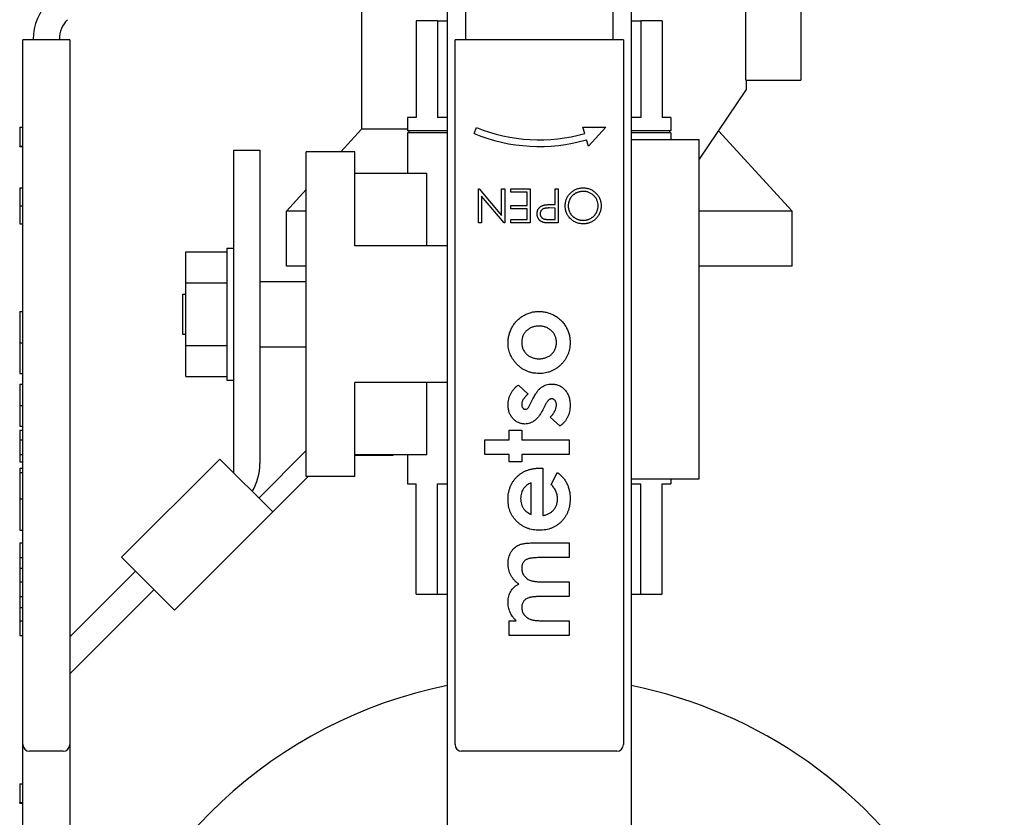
# Model space of a CAD drawing. Header units: inches. Extents: x 24 to 1128, y -58 to 748.
# Tile 250 of 256: x 409.44 to 413.94, y 200.25 to 203.89. Entities that reach past the tile are written whole.
import ezdxf

# ---------------------------------------------------------------- set-up
doc = ezdxf.new("R2010")
doc.units = ezdxf.units.IN
doc.header["$LTSCALE"] = 32
doc.header["$MEASUREMENT"] = 0
doc.layers.add('Visible (ANSI)', color=7, linetype='Continuous', lineweight=30)

msp = doc.modelspace()

# ---------------------------------------------------------------- linework, layer by layer
at = {"layer": 'Visible (ANSI)'}
for p, q in [((413.01038, 204.24367), (413.01038, 203.61867)), ((411.39563, 204.19586), (411.39563, 199.76867)), ((412.23563, 204.19586), (412.23563, 199.76867)), ((411.00313, 204.11367), (411.00313, 203.39367)), ((412.76038, 203.61867), (412.76038, 204.13042)), ((411.47813, 203.98043), (411.47813, 203.80366)), ((412.15313, 203.80366), (412.15313, 203.98043)), ((411.35109, 203.88867), (411.25313, 203.88867)), ((411.25313, 203.88867), (411.25313, 203.44667)), ((411.35109, 203.88867), (411.35109, 203.44667)), ((411.35109, 203.88867), (411.39563, 203.88867)), ((412.23563, 203.88867), (412.28018, 203.88867)), ((412.37813, 203.88867), (412.28018, 203.88867)), ((412.28018, 203.88867), (412.28018, 203.44667)), ((412.37813, 203.88867), (412.37813, 203.44667)), ((409.45703, 200.58167), (409.45703, 203.80167)), ((409.48703, 203.80167), (409.45703, 203.80167)), ((409.64063, 203.80167), (409.48703, 203.80167)), ((409.50403, 203.80167), (409.50403, 203.80366)), ((409.62363, 203.80589), (409.62363, 203.80167)), ((409.67063, 203.80167), (409.64063, 203.80167)), ((409.67063, 203.80167), (409.67063, 200.58167)), ((411.46113, 203.80167), (411.43113, 203.80167)), ((411.43113, 200.58167), (411.43113, 203.80167)), ((412.17013, 203.80167), (411.46113, 203.80167)), ((411.47813, 203.80167), (411.47813, 203.80366)), ((412.15313, 203.80167), (412.15313, 203.80366)), ((412.20013, 203.80167), (412.17013, 203.80167)), ((412.20013, 203.80167), (412.20013, 200.58167)), ((412.76038, 203.61867), (413.01038, 203.61867)), ((412.76063, 203.61867), (412.76063, 203.57473)), ((412.76063, 203.57473), (412.54663, 203.25741)), ((411.25313, 203.44667), (411.21463, 203.44667)), ((411.21463, 203.44667), (411.21463, 203.38667)), ((411.39563, 203.44667), (411.35109, 203.44667)), ((412.28018, 203.44667), (412.23563, 203.44667)), ((412.41663, 203.44667), (412.37813, 203.44667)), ((412.41663, 203.44667), (412.41663, 203.38667)), ((409.44203, 203.40333), (409.45703, 203.40333)), ((409.44203, 203.40333), (409.44203, 203.31687)), ((411.00313, 203.39367), (410.90906, 203.29067)), ((411.21463, 203.39367), (411.00313, 203.39367)), ((411.39563, 203.38667), (411.21463, 203.38667)), ((411.22063, 203.38667), (411.22063, 203.37667)), ((411.51819, 203.37394), (411.52963, 203.40167)), ((412.01563, 203.40333), (412.11973, 203.40333)), ((412.02397, 203.37451), (412.01563, 203.40333)), ((412.11973, 203.40333), (412.04063, 203.31687)), ((412.41663, 203.38667), (412.23563, 203.38667)), ((412.41063, 203.38667), (412.41063, 203.37667)), ((412.63411, 203.38712), (412.97063, 203.01867)), ((411.39563, 203.37667), (411.21463, 203.37667)), ((411.21463, 203.37667), (411.21463, 203.19167)), ((412.04063, 203.31687), (412.0323, 203.34569)), ((412.41663, 203.37667), (412.23563, 203.37667)), ((412.23563, 203.34667), (412.54663, 203.34667)), ((412.41663, 203.37667), (412.41663, 203.34667)), ((412.54663, 201.79667), (412.54663, 203.34667)), ((409.44203, 203.315), (409.44203, 203.31687)), ((409.44203, 203.31687), (409.45703, 203.31687)), ((409.44203, 203.315), (409.45703, 203.315)), ((410.42003, 201.82321), (410.42003, 203.29867)), ((410.42003, 203.29867), (410.53963, 203.29867)), ((410.53963, 203.29867), (410.53963, 201.86626)), ((410.75163, 201.80667), (410.75163, 203.29067)), ((410.97363, 203.29067), (410.75163, 203.29067)), ((410.97363, 202.86067), (410.97363, 203.29067)), ((411.30196, 203.19167), (410.97363, 203.19167)), ((411.30196, 202.86067), (411.30196, 203.19167)), ((409.44203, 203.12568), (409.44203, 203.04423)), ((409.44203, 203.12568), (409.45703, 203.12568)), ((410.75163, 203.1183), (410.66063, 203.01867)), ((411.53772, 203.12167), (411.54091, 203.12167)), ((411.53772, 202.96542), (411.53772, 203.12167)), ((411.54091, 203.12167), (411.64389, 202.99897)), ((411.64389, 203.12167), (411.65791, 203.12167)), ((411.64389, 202.99897), (411.64389, 203.12167)), ((411.65791, 203.12167), (411.65791, 202.96542)), ((411.68595, 203.12167), (411.77409, 203.12167)), ((411.68595, 203.10564), (411.68595, 203.12167)), ((411.77409, 203.12167), (411.77409, 202.96542)), ((411.88828, 203.12167), (411.9023, 203.12167)), ((411.88828, 203.04955), (411.88828, 203.12167)), ((411.9023, 203.12167), (411.9023, 202.96542)), ((411.55174, 203.0884), (411.55174, 202.96542)), ((411.65497, 202.96542), (411.55174, 203.0884)), ((411.76007, 203.10564), (411.68595, 203.10564)), ((411.76007, 203.04555), (411.76007, 203.10564)), ((409.44203, 203.04423), (409.44203, 202.96141)), ((409.44203, 203.04423), (409.45703, 203.04423)), ((411.68595, 203.04555), (411.76007, 203.04555)), ((411.68595, 203.02952), (411.68595, 203.04555)), ((411.76007, 203.02952), (411.68595, 203.02952)), ((411.76007, 202.98145), (411.76007, 203.02952)), ((411.88828, 203.03353), (411.86092, 203.03387)), ((411.8771, 203.04955), (411.88828, 203.04955)), ((411.88828, 202.98145), (411.88828, 203.03353)), ((410.75163, 203.01867), (410.66063, 203.01867)), ((410.66063, 202.76867), (410.66063, 203.01867)), ((411.68595, 202.98145), (411.76007, 202.98145)), ((411.68595, 202.96542), (411.68595, 202.98145)), ((411.8597, 202.98145), (411.88828, 202.98145)), ((412.97063, 203.01867), (412.54663, 203.01867)), ((412.97063, 202.76867), (412.97063, 203.01867)), ((409.44203, 202.96141), (409.45703, 202.96141)), ((411.55174, 202.96542), (411.53772, 202.96542)), ((411.65791, 202.96542), (411.65497, 202.96542)), ((411.77409, 202.96542), (411.68595, 202.96542)), ((411.9023, 202.96542), (411.87166, 202.96542)), ((410.38903, 202.84967), (410.38903, 202.24767)), ((410.38903, 202.84967), (410.42003, 202.84967)), ((411.39463, 202.86067), (410.97363, 202.86067)), ((411.39463, 202.86067), (411.39563, 202.86067)), ((411.39463, 202.86067), (411.39463, 202.23667)), ((410.20153, 202.83417), (410.38903, 202.83417)), ((410.20153, 202.69142), (410.20153, 202.83417)), ((410.75163, 202.76867), (410.66063, 202.76867)), ((412.97063, 202.76867), (412.54663, 202.76867)), ((410.20153, 202.69142), (410.38903, 202.69142)), ((410.20153, 202.40592), (410.20153, 202.69142)), ((410.53963, 202.69742), (410.75163, 202.69742)), ((410.18563, 202.64067), (410.18563, 202.45667)), ((410.18563, 202.64067), (410.20153, 202.64067)), ((409.44203, 202.56125), (409.44203, 202.41807)), ((409.44203, 202.56125), (409.45703, 202.56125)), ((410.18563, 202.45667), (410.20153, 202.45667)), ((409.44203, 202.41807), (409.44203, 202.27759)), ((409.44203, 202.41807), (409.45703, 202.41807)), ((410.20153, 202.40592), (410.38903, 202.40592)), ((410.20153, 202.26317), (410.20153, 202.40592)), ((410.53963, 202.39992), (410.75163, 202.39992)), ((409.44203, 202.27759), (409.45703, 202.27759)), ((410.20153, 202.26317), (410.38903, 202.26317)), ((409.44203, 202.22951), (409.45703, 202.22951)), ((409.44203, 202.22951), (409.44203, 202.13186)), ((410.38903, 202.24767), (410.42003, 202.24767)), ((411.39463, 202.23667), (410.97363, 202.23667)), ((410.97363, 201.80667), (410.97363, 202.23667)), ((411.30196, 201.90567), (411.30196, 202.23667)), ((411.39463, 202.23667), (411.39563, 202.23667)), ((411.7203, 202.22471), (411.76455, 202.18354)), ((409.44203, 202.13186), (409.45703, 202.13186)), ((409.44203, 202.13186), (409.44203, 202.03721)), ((411.77492, 202.13802), (411.78724, 202.16236)), ((411.84297, 202.13329), (411.83171, 202.11097)), ((411.91081, 202.03721), (411.86551, 202.078)), ((409.44203, 202.03721), (409.45703, 202.03721)), ((409.44203, 202.01798), (409.45703, 202.01798)), ((409.44203, 202.01798), (409.44203, 201.97471)), ((411.67801, 202.01798), (411.7357, 202.01798)), ((411.67801, 201.97471), (411.67801, 202.01798)), ((411.7357, 202.01798), (411.7357, 201.97471)), ((409.44203, 201.97471), (409.45703, 201.97471)), ((409.44203, 201.97471), (409.44203, 201.9074)), ((411.56743, 201.97471), (411.67801, 201.97471)), ((411.56743, 201.9074), (411.56743, 201.97471)), ((411.7357, 201.97471), (411.95205, 201.97471)), ((411.95205, 201.97471), (411.95205, 201.9074)), ((409.44203, 201.9074), (409.44203, 201.87375)), ((409.44203, 201.9074), (409.45703, 201.9074)), ((410.53494, 201.7083), (410.75163, 201.925)), ((411.30196, 201.90567), (410.97363, 201.90567)), ((411.14646, 201.90297), (410.97363, 201.90297)), ((411.14646, 201.90567), (411.14646, 201.90297)), ((411.21463, 201.90567), (411.21463, 201.77267)), ((411.67801, 201.9074), (411.56743, 201.9074)), ((411.67801, 201.87375), (411.67801, 201.9074)), ((411.7357, 201.9074), (411.7357, 201.87375)), ((411.95205, 201.9074), (411.7357, 201.9074)), ((409.44203, 201.87375), (409.45703, 201.87375)), ((409.90759, 201.43762), (410.35661, 201.88664)), ((410.35661, 201.88664), (410.59837, 201.64488)), ((411.7357, 201.87375), (411.67801, 201.87375)), ((409.44203, 201.8449), (409.44203, 201.84467)), ((409.44203, 201.8449), (409.45703, 201.8449)), ((409.44203, 201.84467), (409.44203, 201.82567)), ((409.44203, 201.84467), (409.45703, 201.84467)), ((409.44203, 201.82567), (409.44203, 201.7042)), ((409.44203, 201.82567), (409.45703, 201.82567)), ((411.81916, 201.8449), (411.83186, 201.84467)), ((411.83186, 201.84467), (411.83186, 201.62855)), ((411.87069, 201.76933), (411.89751, 201.82567)), ((410.76016, 201.80667), (410.59837, 201.64488)), ((410.97363, 201.80667), (410.75163, 201.80667)), ((411.21463, 201.77267), (411.25313, 201.77267)), ((411.25313, 201.26867), (411.25313, 201.77267)), ((411.35109, 201.26867), (411.35109, 201.77267)), ((411.35109, 201.77267), (411.39563, 201.77267)), ((411.77897, 201.63336), (411.77897, 201.77759)), ((412.23563, 201.79667), (412.54663, 201.79667)), ((412.23563, 201.77267), (412.28018, 201.77267)), ((412.28018, 201.26867), (412.28018, 201.77267)), ((412.37813, 201.26867), (412.37813, 201.77267)), ((412.37813, 201.77267), (412.41663, 201.77267)), ((412.41663, 201.79667), (412.41663, 201.77267)), ((409.44203, 201.7042), (409.44203, 201.56125)), ((409.44203, 201.7042), (409.45703, 201.7042)), ((410.59837, 201.64488), (410.14935, 201.19586)), ((409.44203, 201.56125), (409.45703, 201.56125)), ((409.44203, 201.50355), (409.45703, 201.50355)), ((409.44203, 201.50355), (409.44203, 201.43625)), ((411.79264, 201.50355), (411.95205, 201.50355)), ((411.95205, 201.50355), (411.95205, 201.43625)), ((409.44203, 201.43625), (409.44203, 201.38772)), ((409.44203, 201.43625), (409.45703, 201.43625)), ((410.14935, 201.19586), (409.90759, 201.43762)), ((411.95205, 201.43625), (411.81443, 201.43625)), ((409.44203, 201.38772), (409.45703, 201.38772)), ((409.44203, 201.38772), (409.44203, 201.32567)), ((409.67063, 201.07381), (409.97102, 201.3742)), ((409.44203, 201.32567), (409.45703, 201.32567)), ((409.44203, 201.32567), (409.44203, 201.25836)), ((411.82968, 201.32567), (411.95205, 201.32567)), ((411.95205, 201.32567), (411.95205, 201.25836)), ((410.05559, 201.28963), (409.67063, 200.90467)), ((411.25313, 201.26867), (411.35109, 201.26867)), ((411.35109, 201.26867), (411.39563, 201.26867)), ((412.23563, 201.26867), (412.28018, 201.26867)), ((412.28018, 201.26867), (412.37813, 201.26867)), ((409.44203, 201.25836), (409.44203, 201.20878)), ((409.44203, 201.25836), (409.45703, 201.25836)), ((411.95205, 201.25836), (411.82066, 201.25836)), ((409.44203, 201.20878), (409.45703, 201.20878)), ((409.44203, 201.20878), (409.44203, 201.14778)), ((409.44203, 201.14778), (409.45703, 201.14778)), ((409.44203, 201.14778), (409.44203, 201.08048)), ((411.67801, 201.14778), (411.71076, 201.14778)), ((411.67801, 201.08048), (411.67801, 201.14778)), ((411.83141, 201.14778), (411.95205, 201.14778)), ((411.95205, 201.14778), (411.95205, 201.08048)), ((409.44203, 201.08048), (409.45703, 201.08048)), ((411.95205, 201.08048), (411.67801, 201.08048)), ((409.45703, 197.85867), (409.45703, 200.58167)), ((409.64063, 200.55167), (409.48703, 200.55167)), ((409.67063, 200.58167), (409.67063, 197.88867)), ((412.17013, 200.55167), (411.46113, 200.55167)), ((409.44203, 200.40333), (409.45703, 200.40333)), ((409.44203, 200.40333), (409.44203, 200.31687)), ((409.44203, 200.315), (409.44203, 200.31687)), ((409.44203, 200.31687), (409.45703, 200.31687)), ((409.44203, 200.315), (409.45703, 200.315))]:
    msp.add_line(p, q, dxfattribs=at)
for centre, radius, start, end in [((409.75403, 203.80366), 0.25, 135, 180), ((409.74863, 203.80589), 0.125, 135, 180), ((411.81563, 204.095), 0.75, 247.5837, 286.12762), ((411.81563, 204.095), 0.78, 247.5837, 286.12762), ((410.28963, 201.86626), 0.25, 329.3031, 0), ((411.81563, 198.76867), 2.125, 101.3994, 164.76653), ((411.81563, 198.76867), 2.125, 342.89448, 78.6006), ((409.48703, 200.58167), 0.03, 180, 270), ((409.64063, 200.58167), 0.03, 270, 0), ((411.46113, 200.58167), 0.03, 180, 270), ((412.17013, 200.58167), 0.03, 270, 0)]:
    msp.add_arc(centre, radius, start, end, dxfattribs=at)
for points, knots in [([(411.93435, 203.04348), (411.93442, 203.04629), (411.93456, 203.05183), (411.93572, 203.05996), (411.93756, 203.06778), (411.94016, 203.07526), (411.94354, 203.08241), (411.94767, 203.08924), (411.95254, 203.09573), (411.95808, 203.10182), (411.96414, 203.10739), (411.97059, 203.1123), (411.97741, 203.11642), (411.98453, 203.11983), (411.992, 203.12243), (411.99978, 203.12431), (412.00789, 203.12547), (412.01342, 203.12561), (412.01623, 203.12568)], [0, 0, 0, 0, 0.0652343, 0.1285843, 0.1903431, 0.251408, 0.3122056, 0.3736141, 0.436264, 0.5004073, 0.5645349, 0.6271371, 0.6883383, 0.7492396, 0.8100758, 0.8716556, 0.9347657, 1, 1, 1, 1]), ([(412.01623, 203.12568), (412.01906, 203.12561), (412.02464, 203.12547), (412.03284, 203.1243), (412.04071, 203.12247), (412.04823, 203.11986), (412.05541, 203.11649), (412.06226, 203.11237), (412.06876, 203.10749), (412.07485, 203.10194), (412.08042, 203.09591), (412.08527, 203.08944), (412.08939, 203.08267), (412.09275, 203.07558), (412.09542, 203.0682), (412.09723, 203.06047), (412.09841, 203.05246), (412.09854, 203.047), (412.09861, 203.04423)], [0, 0, 0, 0, 0.0658189, 0.1297465, 0.192072, 0.2534594, 0.3145696, 0.3762799, 0.4390257, 0.503267, 0.5674928, 0.6297048, 0.6909996, 0.7514517, 0.8120044, 0.8731497, 0.9356355, 1, 1, 1, 1]), ([(412.0168, 203.10965), (412.01525, 203.10963), (412.01219, 203.10959), (412.00763, 203.10916), (412.00315, 203.10848), (411.99877, 203.1075), (411.99446, 203.10629), (411.99026, 203.10478), (411.98615, 203.10298), (411.98213, 203.10097), (411.97827, 203.09868), (411.9746, 203.09622), (411.97116, 203.09354), (411.96793, 203.09066), (411.96493, 203.08755), (411.96213, 203.08427), (411.95959, 203.08076), (411.95726, 203.0771), (411.95515, 203.07328), (411.95334, 203.06933), (411.95179, 203.06528), (411.95055, 203.06111), (411.94957, 203.05684), (411.9489, 203.05247), (411.94843, 203.048), (411.94839, 203.04498), (411.94837, 203.04345)], [0, 0, 0, 0, 0.0436389, 0.0865491, 0.1291943, 0.1714588, 0.2134438, 0.2553979, 0.2975069, 0.3400837, 0.382496, 0.4241069, 0.4648486, 0.5055551, 0.5462017, 0.5867724, 0.6272746, 0.6684858, 0.7095112, 0.7503955, 0.7910688, 0.8320051, 0.8731193, 0.9145996, 0.9569503, 1, 1, 1, 1]), ([(412.08459, 203.04417), (412.08453, 203.04643), (412.08442, 203.05087), (412.08344, 203.05738), (412.08192, 203.06364), (412.07972, 203.06961), (412.07691, 203.07533), (412.07349, 203.08077), (412.06941, 203.08592), (412.06478, 203.09076), (412.05972, 203.09517), (412.05435, 203.09905), (412.04871, 203.10231), (412.04284, 203.10504), (412.03668, 203.1071), (412.03028, 203.10856), (412.02363, 203.10951), (412.01909, 203.1096), (412.0168, 203.10965)], [0, 0, 0, 0, 0.0645014, 0.1268942, 0.187739, 0.2484197, 0.3085858, 0.3695803, 0.4318217, 0.4961719, 0.5606574, 0.6234915, 0.6852449, 0.7466429, 0.8083351, 0.8704914, 0.9343195, 1, 1, 1, 1]), ([(411.80615, 203.00733), (411.80616, 203.00862), (411.8062, 203.01113), (411.80664, 203.01481), (411.80724, 203.01832), (411.80815, 203.02166), (411.80935, 203.02482), (411.81076, 203.02783), (411.81245, 203.03064), (411.8144, 203.03327), (411.81657, 203.03573), (411.81895, 203.03798), (411.82152, 203.04002), (411.82429, 203.04185), (411.82728, 203.04343), (411.83045, 203.04485), (411.83381, 203.04604), (411.83614, 203.04667), (411.83732, 203.04699)], [0, 0, 0, 0, 0.0701189, 0.1371924, 0.2020162, 0.2646314, 0.3261165, 0.3860103, 0.4458118, 0.5052977, 0.5646333, 0.6242826, 0.683902, 0.7439528, 0.8053877, 0.868388, 0.933084, 1, 1, 1, 1]), ([(411.86092, 203.03387), (411.85959, 203.03387), (411.85701, 203.03387), (411.85328, 203.0337), (411.84983, 203.03349), (411.84665, 203.03319), (411.84375, 203.03278), (411.84114, 203.03228), (411.83879, 203.03174), (411.83608, 203.03083), (411.83304, 203.02943), (411.82971, 203.02739), (411.82692, 203.02475), (411.82451, 203.02179), (411.82255, 203.0185), (411.82118, 203.01497), (411.82033, 203.01124), (411.82022, 203.00869), (411.82017, 203.00739)], [0, 0, 0, 0, 0.0725466, 0.1400498, 0.2025188, 0.2606047, 0.313264, 0.3617272, 0.4048899, 0.444319, 0.5165995, 0.5864091, 0.6549956, 0.7243019, 0.793411, 0.86161, 0.9295377, 1, 1, 1, 1]), ([(411.83732, 203.04699), (411.8383, 203.0472), (411.84044, 203.04765), (411.84398, 203.04816), (411.84809, 203.04858), (411.85278, 203.04898), (411.85804, 203.04918), (411.86387, 203.04943), (411.87029, 203.04954), (411.87477, 203.04955), (411.8771, 203.04955)], [0, 0, 0, 0, 0.0751716, 0.1647429, 0.2680114, 0.385964, 0.5177993, 0.6636978, 0.8244168, 1, 1, 1, 1]), ([(412.01748, 202.96141), (412.01459, 202.96149), (412.00891, 202.96163), (412.00056, 202.96275), (411.99257, 202.96459), (411.98493, 202.96719), (411.97767, 202.97056), (411.97077, 202.97466), (411.96424, 202.9795), (411.95814, 202.98502), (411.95257, 202.99107), (411.94769, 202.99754), (411.94357, 203.00436), (411.9402, 203.01153), (411.93755, 203.01902), (411.93572, 203.02689), (411.93456, 203.03507), (411.93442, 203.04065), (411.93435, 203.04348)], [0, 0, 0, 0, 0.0665665, 0.1307421, 0.1933478, 0.2549983, 0.3161192, 0.3772642, 0.4393999, 0.5028052, 0.5663562, 0.6282508, 0.6891071, 0.7493579, 0.8101796, 0.8716166, 0.9348726, 1, 1, 1, 1]), ([(411.94837, 203.04345), (411.94839, 203.04194), (411.94843, 203.03893), (411.9489, 203.03449), (411.94957, 203.03015), (411.95054, 203.02593), (411.9518, 203.02181), (411.95334, 203.01782), (411.95516, 203.01393), (411.95725, 203.01015), (411.9596, 203.00653), (411.96217, 203.00307), (411.96499, 202.99983), (411.968, 202.99673), (411.97127, 202.99384), (411.97479, 202.99118), (411.97848, 202.9886), (411.98241, 202.98633), (411.98646, 202.98422), (411.99062, 202.98242), (411.99483, 202.98087), (411.9991, 202.97961), (412.00345, 202.97864), (412.00785, 202.97797), (412.0123, 202.97749), (412.01529, 202.97746), (412.0168, 202.97744)], [0, 0, 0, 0, 0.0429116, 0.085123, 0.1264629, 0.1674393, 0.2079592, 0.248229, 0.2887262, 0.3296427, 0.3705068, 0.4110947, 0.4517817, 0.4923654, 0.533442, 0.5752157, 0.6175565, 0.660784, 0.704049, 0.7469728, 0.7891811, 0.8311179, 0.8732484, 0.9151728, 0.9573842, 1, 1, 1, 1]), ([(412.0168, 202.97744), (412.01828, 202.97746), (412.02123, 202.97749), (412.02562, 202.97797), (412.02995, 202.97864), (412.03421, 202.97962), (412.03842, 202.98088), (412.04258, 202.9824), (412.04667, 202.98424), (412.05068, 202.98631), (412.05453, 202.98866), (412.05823, 202.99116), (412.06167, 202.99389), (412.0649, 202.9968), (412.06792, 202.99992), (412.07073, 203.00322), (412.07331, 203.00672), (412.07565, 203.01041), (412.07774, 203.01425), (412.0796, 203.01819), (412.08115, 203.02226), (412.08237, 203.02644), (412.08341, 203.03072), (412.08406, 203.03511), (412.08454, 203.0396), (412.08457, 203.04264), (412.08459, 203.04417)], [0, 0, 0, 0, 0.0420169, 0.0836322, 0.1249648, 0.1662222, 0.2075844, 0.2495075, 0.2916118, 0.3346064, 0.3774695, 0.4193916, 0.4608732, 0.501919, 0.5427073, 0.5838362, 0.6246544, 0.6660092, 0.707437, 0.7485882, 0.7894032, 0.8307655, 0.8720896, 0.9140065, 0.9565047, 1, 1, 1, 1]), ([(412.09861, 203.04423), (412.09859, 203.04237), (412.09854, 203.03868), (412.09797, 203.0332), (412.09714, 203.0278), (412.09596, 203.02251), (412.0944, 203.01733), (412.09257, 203.01223), (412.09033, 203.00727), (412.0878, 203.00241), (412.08498, 202.99774), (412.08186, 202.99333), (412.07855, 202.98913), (412.07493, 202.98527), (412.07111, 202.98161), (412.06702, 202.97823), (412.0627, 202.97509), (412.05813, 202.97226), (412.05342, 202.9697), (412.04856, 202.9675), (412.04362, 202.96561), (412.03857, 202.96409), (412.03344, 202.96288), (412.02821, 202.96206), (412.02288, 202.96148), (412.01929, 202.96144), (412.01748, 202.96141)], [0, 0, 0, 0, 0.043209, 0.0858729, 0.12812, 0.170152, 0.2119176, 0.253753, 0.2960064, 0.3384434, 0.3810154, 0.4228205, 0.4640891, 0.5051258, 0.545975, 0.5869852, 0.6283386, 0.6700838, 0.7119916, 0.7530392, 0.7940494, 0.8348855, 0.8754983, 0.9165473, 0.9580038, 1, 1, 1, 1]), ([(411.83607, 202.96777), (411.83499, 202.96806), (411.83285, 202.96865), (411.82978, 202.96982), (411.82685, 202.97121), (411.82406, 202.97278), (411.82146, 202.97463), (411.81896, 202.97663), (411.81665, 202.97889), (411.8145, 202.98136), (411.81251, 202.98401), (411.81084, 202.98687), (411.80937, 202.98987), (411.80818, 202.99304), (411.80729, 202.99639), (411.80663, 202.99989), (411.80621, 203.00355), (411.80617, 203.00606), (411.80615, 203.00733)], [0, 0, 0, 0, 0.0624719, 0.1234716, 0.1833832, 0.2431163, 0.3020809, 0.3612865, 0.42141, 0.4824903, 0.5441013, 0.6057205, 0.6671855, 0.7300254, 0.7945821, 0.8603668, 0.9289182, 1, 1, 1, 1]), ([(411.82017, 203.00739), (411.82022, 203.00614), (411.82034, 203.00364), (411.82117, 202.99998), (411.82257, 202.99649), (411.82451, 202.99323), (411.82686, 202.99028), (411.8296, 202.9877), (411.83272, 202.98565), (411.8356, 202.98428), (411.83818, 202.98347), (411.84041, 202.98289), (411.84294, 202.98249), (411.84574, 202.9821), (411.84882, 202.98179), (411.8522, 202.98158), (411.85585, 202.98145), (411.85839, 202.98145), (411.8597, 202.98145)], [0, 0, 0, 0, 0.0700338, 0.1392185, 0.2081679, 0.2791337, 0.3499371, 0.4182944, 0.4875403, 0.5575765, 0.5954902, 0.638118, 0.6859574, 0.7382224, 0.7961316, 0.8585366, 0.9266681, 1, 1, 1, 1]), ([(411.87166, 202.96542), (411.86955, 202.96542), (411.86551, 202.96543), (411.85972, 202.96556), (411.85446, 202.96574), (411.84974, 202.96599), (411.84556, 202.96628), (411.84191, 202.9667), (411.83879, 202.96713), (411.83692, 202.96757), (411.83607, 202.96777)], [0, 0, 0, 0, 0.1769558, 0.3390551, 0.4863182, 0.6187809, 0.7356188, 0.8387425, 0.9264571, 1, 1, 1, 1]), ([(411.6732, 202.41777), (411.67326, 202.42095), (411.67337, 202.42725), (411.67431, 202.43664), (411.67583, 202.44586), (411.6778, 202.45497), (411.68056, 202.46388), (411.68388, 202.47265), (411.68768, 202.48135), (411.69221, 202.48976), (411.69713, 202.49794), (411.70254, 202.5057), (411.70843, 202.51297), (411.71464, 202.51988), (411.72145, 202.52612), (411.72852, 202.53208), (411.73612, 202.53744), (411.74406, 202.5424), (411.75229, 202.54682), (411.76076, 202.55066), (411.76935, 202.55399), (411.77815, 202.55659), (411.78706, 202.55875), (411.79619, 202.56011), (411.80544, 202.56108), (411.81167, 202.56119), (411.8148, 202.56125)], [0, 0, 0, 0, 0.0425985, 0.0843643, 0.1261423, 0.1677058, 0.209066, 0.2509729, 0.2931485, 0.3360415, 0.3787612, 0.4208927, 0.4626222, 0.5039144, 0.5451876, 0.5861381, 0.6277219, 0.6695845, 0.7114324, 0.7526905, 0.7939705, 0.8345917, 0.8755766, 0.9166395, 0.9580717, 1, 1, 1, 1]), ([(411.8148, 202.56125), (411.81796, 202.56119), (411.82424, 202.56107), (411.83358, 202.56015), (411.84275, 202.55862), (411.85181, 202.55664), (411.86064, 202.55389), (411.86937, 202.55067), (411.87789, 202.54672), (411.88629, 202.54236), (411.89431, 202.53736), (411.90199, 202.53201), (411.90912, 202.52607), (411.91592, 202.51988), (411.92217, 202.51315), (411.92796, 202.50598), (411.93337, 202.49842), (411.93826, 202.49044), (411.94256, 202.48213), (411.94644, 202.47363), (411.94967, 202.46489), (411.95231, 202.45593), (411.95435, 202.44675), (411.95573, 202.43735), (411.95669, 202.42778), (411.9568, 202.42132), (411.95686, 202.41807)], [0, 0, 0, 0, 0.0421678, 0.0838391, 0.1251923, 0.1663354, 0.207602, 0.2486701, 0.2905824, 0.3329262, 0.3749784, 0.4167409, 0.4578568, 0.498809, 0.539516, 0.5804204, 0.62191, 0.6635021, 0.7053943, 0.7468637, 0.7882454, 0.8297364, 0.8715324, 0.9138247, 0.9564949, 1, 1, 1, 1]), ([(411.81465, 202.49394), (411.8118, 202.49389), (411.80619, 202.49379), (411.79799, 202.49279), (411.79021, 202.49116), (411.78289, 202.4888), (411.77592, 202.48587), (411.76936, 202.48227), (411.76324, 202.47793), (411.75758, 202.47302), (411.75247, 202.46759), (411.74792, 202.46183), (411.74416, 202.45561), (411.74105, 202.44904), (411.73866, 202.44211), (411.73689, 202.43482), (411.73596, 202.42715), (411.73579, 202.42192), (411.7357, 202.41927)], [0, 0, 0, 0, 0.0702434, 0.1378403, 0.2026975, 0.2654055, 0.3269384, 0.3881253, 0.4491166, 0.5111008, 0.5720859, 0.6321973, 0.691339, 0.7505639, 0.8105458, 0.8713348, 0.9346536, 1, 1, 1, 1]), ([(411.89436, 202.41904), (411.89428, 202.42168), (411.89414, 202.42684), (411.89305, 202.43441), (411.89134, 202.44163), (411.88892, 202.44855), (411.88576, 202.45509), (411.88188, 202.46129), (411.87737, 202.46719), (411.8721, 202.47262), (411.86638, 202.47764), (411.86017, 202.48204), (411.85354, 202.48572), (411.84651, 202.48874), (411.83911, 202.49108), (411.83131, 202.4927), (411.82313, 202.49381), (411.81751, 202.4939), (411.81465, 202.49394)], [0, 0, 0, 0, 0.064469, 0.1263967, 0.1869392, 0.2460992, 0.3053481, 0.3645717, 0.4249244, 0.4869522, 0.5495505, 0.6111493, 0.6729219, 0.7350103, 0.7980486, 0.8626429, 0.9300413, 1, 1, 1, 1]), ([(411.70994, 202.32409), (411.70699, 202.32749), (411.70116, 202.3342), (411.69378, 202.34509), (411.6874, 202.35625), (411.68216, 202.3678), (411.67821, 202.37977), (411.67533, 202.39212), (411.67356, 202.40482), (411.67332, 202.41343), (411.6732, 202.41777)], [0, 0, 0, 0, 0.1310144, 0.2584644, 0.3825798, 0.5049906, 0.6272275, 0.7492967, 0.8736904, 1, 1, 1, 1]), ([(411.7357, 202.41927), (411.73579, 202.41666), (411.73596, 202.41153), (411.73688, 202.40398), (411.73875, 202.39684), (411.74114, 202.38996), (411.74433, 202.38348), (411.74806, 202.3772), (411.75273, 202.37147), (411.75785, 202.36599), (411.76354, 202.36102), (411.76974, 202.35678), (411.77621, 202.353), (411.78319, 202.35013), (411.79049, 202.34775), (411.79822, 202.34614), (411.80631, 202.34502), (411.81185, 202.34494), (411.81465, 202.3449)], [0, 0, 0, 0, 0.0644156, 0.1268029, 0.1874227, 0.2465175, 0.3062853, 0.3657031, 0.4264774, 0.4886218, 0.5508955, 0.6126785, 0.673914, 0.7357342, 0.798735, 0.8632901, 0.9306652, 1, 1, 1, 1]), ([(411.81465, 202.3449), (411.81756, 202.34495), (411.82324, 202.34504), (411.83154, 202.34604), (411.83941, 202.34769), (411.84685, 202.35002), (411.85391, 202.35296), (411.86054, 202.35657), (411.86672, 202.36088), (411.87242, 202.36577), (411.8776, 202.37112), (411.88204, 202.37698), (411.8859, 202.38311), (411.889, 202.38965), (411.8914, 202.3965), (411.89316, 202.40369), (411.89411, 202.41125), (411.89427, 202.41641), (411.89436, 202.41904)], [0, 0, 0, 0, 0.0713582, 0.1394558, 0.204809, 0.2685875, 0.330587, 0.3922135, 0.4536095, 0.5150917, 0.5764016, 0.6360395, 0.6954074, 0.7539806, 0.8132848, 0.8733773, 0.9353738, 1, 1, 1, 1]), ([(411.95686, 202.41807), (411.95672, 202.4133), (411.95644, 202.40391), (411.95455, 202.39009), (411.9513, 202.3768), (411.94678, 202.36404), (411.94097, 202.35179), (411.93379, 202.34014), (411.92537, 202.329), (411.91578, 202.31854), (411.90526, 202.30896), (411.89403, 202.30059), (411.88226, 202.29349), (411.86994, 202.28765), (411.85704, 202.28315), (411.84361, 202.27989), (411.82961, 202.278), (411.82009, 202.27773), (411.81526, 202.27759)], [0, 0, 0, 0, 0.0643749, 0.126884, 0.1882007, 0.2488941, 0.3095988, 0.3711253, 0.4334655, 0.4981431, 0.5625928, 0.6254745, 0.6871145, 0.748125, 0.8094567, 0.8714311, 0.9346109, 1, 1, 1, 1]), ([(411.81526, 202.27759), (411.81009, 202.27774), (411.79993, 202.27802), (411.78506, 202.28026), (411.77082, 202.28385), (411.75724, 202.28899), (411.74432, 202.29556), (411.73207, 202.30359), (411.7205, 202.3131), (411.7135, 202.32039), (411.70994, 202.32409)], [0, 0, 0, 0, 0.1304891, 0.2564737, 0.3792365, 0.5009777, 0.6223665, 0.7448551, 0.8702585, 1, 1, 1, 1]), ([(411.6732, 202.13524), (411.67335, 202.1396), (411.67363, 202.14827), (411.67594, 202.16105), (411.67982, 202.1734), (411.68517, 202.18527), (411.69189, 202.19652), (411.70005, 202.2069), (411.70945, 202.21648), (411.71665, 202.22194), (411.7203, 202.22471)], [0, 0, 0, 0, 0.1245738, 0.2472569, 0.3693327, 0.4931434, 0.6181756, 0.7424249, 0.8692846, 1, 1, 1, 1]), ([(411.78724, 202.16236), (411.78881, 202.16545), (411.79186, 202.17146), (411.79678, 202.17991), (411.80155, 202.18771), (411.80644, 202.19471), (411.81136, 202.20095), (411.81637, 202.20638), (411.8213, 202.21115), (411.82791, 202.21647), (411.83671, 202.22178), (411.84816, 202.22621), (411.86042, 202.22904), (411.8689, 202.22935), (411.87325, 202.22951)], [0, 0, 0, 0, 0.0897245, 0.1740823, 0.2525535, 0.3259769, 0.3945979, 0.457803, 0.5168462, 0.5716216, 0.6767186, 0.7810237, 0.8877811, 1, 1, 1, 1]), ([(411.87325, 202.22951), (411.87618, 202.22942), (411.88192, 202.22923), (411.89037, 202.22803), (411.89841, 202.22589), (411.90615, 202.22306), (411.91347, 202.21926), (411.92039, 202.21464), (411.927, 202.20928), (411.93309, 202.20304), (411.93876, 202.1962), (411.94353, 202.1886), (411.94773, 202.18057), (411.951, 202.1719), (411.95366, 202.16271), (411.9555, 202.15293), (411.95666, 202.14258), (411.95679, 202.13549), (411.95686, 202.13186)], [0, 0, 0, 0, 0.0610375, 0.1194667, 0.1770912, 0.2338017, 0.290658, 0.3481694, 0.4066751, 0.4674631, 0.5293047, 0.5911617, 0.6538426, 0.7175075, 0.7836339, 0.8526055, 0.9244095, 1, 1, 1, 1]), ([(411.76455, 202.18354), (411.76227, 202.18149), (411.75792, 202.17755), (411.75199, 202.17153), (411.74705, 202.16561), (411.74291, 202.15988), (411.73972, 202.15423), (411.73744, 202.14871), (411.73598, 202.14333), (411.73579, 202.13975), (411.7357, 202.13802)], [0, 0, 0, 0, 0.1659558, 0.3174106, 0.4569503, 0.5833267, 0.6998463, 0.8068294, 0.9061161, 1, 1, 1, 1]), ([(411.7499, 202.04682), (411.74729, 202.04688), (411.74217, 202.047), (411.73464, 202.04828), (411.72741, 202.05021), (411.72046, 202.05294), (411.71378, 202.05643), (411.70741, 202.06071), (411.70134, 202.06583), (411.69562, 202.07162), (411.6904, 202.07805), (411.68578, 202.08492), (411.68184, 202.09223), (411.6787, 202.10003), (411.6762, 202.10822), (411.6745, 202.11685), (411.67342, 202.1259), (411.67328, 202.13208), (411.6732, 202.13524)], [0, 0, 0, 0, 0.0599397, 0.1176714, 0.1749276, 0.2318004, 0.2889639, 0.3478803, 0.4079526, 0.4710492, 0.5348846, 0.5979523, 0.661311, 0.725346, 0.7909077, 0.8578574, 0.9274074, 1, 1, 1, 1]), ([(411.7357, 202.13802), (411.73576, 202.13626), (411.73586, 202.1329), (411.73674, 202.12815), (411.73826, 202.12398), (411.74034, 202.12045), (411.74289, 202.11762), (411.74581, 202.11563), (411.74902, 202.1143), (411.75129, 202.11419), (411.75245, 202.11413)], [0, 0, 0, 0, 0.1618835, 0.3099566, 0.4429114, 0.569225, 0.6852435, 0.7915512, 0.8931671, 1, 1, 1, 1]), ([(411.75245, 202.11413), (411.75422, 202.11433), (411.75788, 202.11473), (411.76213, 202.11752), (411.76527, 202.12121), (411.76819, 202.12547), (411.77145, 202.13123), (411.77368, 202.1356), (411.77492, 202.13802)], [0, 0, 0, 0, 0.1527836, 0.3170083, 0.4248891, 0.5733822, 0.7644717, 1, 1, 1, 1]), ([(411.87325, 202.16221), (411.87196, 202.16212), (411.86931, 202.16193), (411.86541, 202.16046), (411.86154, 202.15815), (411.8577, 202.15495), (411.85392, 202.15081), (411.85023, 202.14575), (411.84643, 202.13989), (411.84417, 202.13556), (411.84297, 202.13329)], [0, 0, 0, 0, 0.0880833, 0.180852, 0.2823447, 0.395671, 0.5219055, 0.6653045, 0.8242263, 1, 1, 1, 1]), ([(411.86551, 202.078), (411.86761, 202.07998), (411.87177, 202.08393), (411.87726, 202.09058), (411.88226, 202.09762), (411.88646, 202.10512), (411.88985, 202.11262), (411.89239, 202.11982), (411.89399, 202.12658), (411.89424, 202.13097), (411.89436, 202.13306)], [0, 0, 0, 0, 0.1359827, 0.2699702, 0.4054762, 0.5423007, 0.6743102, 0.7929593, 0.9017302, 1, 1, 1, 1]), ([(411.89436, 202.13306), (411.8943, 202.13514), (411.89418, 202.13915), (411.89297, 202.14485), (411.89094, 202.14989), (411.88813, 202.15418), (411.8849, 202.15774), (411.88123, 202.16024), (411.87734, 202.1619), (411.87462, 202.16211), (411.87325, 202.16221)], [0, 0, 0, 0, 0.1568765, 0.3015599, 0.4360959, 0.5643054, 0.6857716, 0.7956684, 0.8972681, 1, 1, 1, 1]), ([(411.95686, 202.13186), (411.9567, 202.12704), (411.9564, 202.11759), (411.95431, 202.10379), (411.95068, 202.09076), (411.94559, 202.07848), (411.93912, 202.06689), (411.93108, 202.05615), (411.92169, 202.04607), (411.91449, 202.0402), (411.91081, 202.03721)], [0, 0, 0, 0, 0.1321127, 0.2593255, 0.3820323, 0.5024963, 0.6231014, 0.745417, 0.8698661, 1, 1, 1, 1]), ([(411.83171, 202.11097), (411.82899, 202.10591), (411.82378, 202.0962), (411.81485, 202.08307), (411.80534, 202.07195), (411.7953, 202.06285), (411.78477, 202.05559), (411.77361, 202.05053), (411.76192, 202.04735), (411.75393, 202.047), (411.7499, 202.04682)], [0, 0, 0, 0, 0.157, 0.3013811, 0.4334689, 0.5561608, 0.6710903, 0.7817378, 0.8900521, 1, 1, 1, 1]), ([(411.6732, 201.70112), (411.67331, 201.70631), (411.67352, 201.7165), (411.67542, 201.73139), (411.67861, 201.74553), (411.68289, 201.75898), (411.68873, 201.77157), (411.69552, 201.78356), (411.7038, 201.79468), (411.71316, 201.80504), (411.72355, 201.8144), (411.73483, 201.82257), (411.7469, 201.82953), (411.75981, 201.83517), (411.77351, 201.83953), (411.78799, 201.84268), (411.80331, 201.84459), (411.8138, 201.84479), (411.81916, 201.8449)], [0, 0, 0, 0, 0.0675001, 0.1325295, 0.1949803, 0.2559819, 0.3157678, 0.3751797, 0.4350721, 0.495743, 0.5566558, 0.6166191, 0.6767583, 0.7376014, 0.7995332, 0.8635746, 0.9302207, 1, 1, 1, 1]), ([(411.89751, 201.82567), (411.89996, 201.82389), (411.90482, 201.82038), (411.91165, 201.81464), (411.91803, 201.80865), (411.92391, 201.80241), (411.92927, 201.79591), (411.93418, 201.78916), (411.93851, 201.78207), (411.94246, 201.77477), (411.94585, 201.76713), (411.94874, 201.75915), (411.95136, 201.75088), (411.95335, 201.74221), (411.95492, 201.73321), (411.95604, 201.72385), (411.95673, 201.71415), (411.95682, 201.70756), (411.95686, 201.7042)], [0, 0, 0, 0, 0.0642597, 0.1273282, 0.18942, 0.250008, 0.3093311, 0.3683866, 0.4271417, 0.4856871, 0.5445048, 0.6045863, 0.6658315, 0.7286686, 0.793472, 0.8599139, 0.9287016, 1, 1, 1, 1]), ([(411.77897, 201.77759), (411.77554, 201.77632), (411.76873, 201.7738), (411.75933, 201.76809), (411.75118, 201.76052), (411.74397, 201.75172), (411.73812, 201.74166), (411.73389, 201.73066), (411.73135, 201.71886), (411.73105, 201.71075), (411.7309, 201.7066)], [0, 0, 0, 0, 0.1192798, 0.2371592, 0.3564895, 0.4809607, 0.6078294, 0.735017, 0.8646887, 1, 1, 1, 1]), ([(411.89916, 201.70495), (411.89908, 201.70804), (411.89892, 201.71411), (411.8975, 201.72301), (411.89535, 201.73162), (411.89216, 201.73986), (411.88818, 201.74782), (411.88322, 201.75536), (411.87743, 201.76263), (411.87297, 201.76707), (411.87069, 201.76933)], [0, 0, 0, 0, 0.1276293, 0.2513398, 0.3722487, 0.4942806, 0.6161805, 0.739791, 0.8673362, 1, 1, 1, 1]), ([(411.81653, 201.56125), (411.81149, 201.56135), (411.80158, 201.56156), (411.78706, 201.56347), (411.77321, 201.56664), (411.76001, 201.57102), (411.74741, 201.57655), (411.73552, 201.58347), (411.72431, 201.59162), (411.71383, 201.60089), (411.70437, 201.61114), (411.69594, 201.62204), (411.68891, 201.6337), (411.68323, 201.64599), (411.67862, 201.65884), (411.67555, 201.67238), (411.67349, 201.68653), (411.6733, 201.6962), (411.6732, 201.70112)], [0, 0, 0, 0, 0.0674505, 0.1327059, 0.1956628, 0.2574808, 0.3187287, 0.379576, 0.4412811, 0.5039903, 0.5666294, 0.6278599, 0.6881829, 0.7484874, 0.8089361, 0.8705865, 0.9342247, 1, 1, 1, 1]), ([(411.7309, 201.7066), (411.73104, 201.70208), (411.73133, 201.69323), (411.73437, 201.68047), (411.7389, 201.66843), (411.74358, 201.66133), (411.74592, 201.65777)], [0, 0, 0, 0, 0.2610489, 0.5102963, 0.754558, 1, 1, 1, 1]), ([(411.95686, 201.7042), (411.95675, 201.69903), (411.95655, 201.68892), (411.95463, 201.67413), (411.95146, 201.66008), (411.94715, 201.64674), (411.94145, 201.63415), (411.93449, 201.62232), (411.92638, 201.61113), (411.91697, 201.60092), (411.90673, 201.59162), (411.89573, 201.58345), (411.88406, 201.57661), (411.87177, 201.571), (411.85886, 201.56663), (411.8453, 201.56349), (411.83111, 201.56156), (411.82145, 201.56135), (411.81653, 201.56125)], [0, 0, 0, 0, 0.0689728, 0.1350793, 0.1988756, 0.2611924, 0.322136, 0.3830172, 0.4443152, 0.5063628, 0.5681854, 0.6289441, 0.6890789, 0.7486657, 0.809078, 0.8709178, 0.9343702, 1, 1, 1, 1]), ([(411.83186, 201.62855), (411.83437, 201.62899), (411.8393, 201.62986), (411.84647, 201.63174), (411.85323, 201.63414), (411.85958, 201.63702), (411.86556, 201.64032), (411.87114, 201.64417), (411.87632, 201.64853), (411.88107, 201.65336), (411.88533, 201.65858), (411.88906, 201.66418), (411.89212, 201.67015), (411.8947, 201.67642), (411.89674, 201.68306), (411.89815, 201.69005), (411.89898, 201.69739), (411.8991, 201.70239), (411.89916, 201.70495)], [0, 0, 0, 0, 0.068206, 0.1340302, 0.1980353, 0.259813, 0.3204055, 0.3806263, 0.4410259, 0.501202, 0.5616907, 0.6211613, 0.6808015, 0.740903, 0.8025824, 0.8661864, 0.9316, 1, 1, 1, 1]), ([(411.74592, 201.65777), (411.7477, 201.65556), (411.75151, 201.65082), (411.7591, 201.64468), (411.76829, 201.63863), (411.77527, 201.63518), (411.77897, 201.63336)], [0, 0, 0, 0, 0.2053977, 0.4378973, 0.702016, 1, 1, 1, 1]), ([(411.6732, 201.40928), (411.67334, 201.4141), (411.67361, 201.42349), (411.67629, 201.43709), (411.68043, 201.44983), (411.68644, 201.46143), (411.69357, 201.47192), (411.70199, 201.48086), (411.71141, 201.48828), (411.72021, 201.4931), (411.72798, 201.49623), (411.73475, 201.49811), (411.74231, 201.49988), (411.75076, 201.50114), (411.76002, 201.50232), (411.77015, 201.50301), (411.78112, 201.50348), (411.78871, 201.50353), (411.79264, 201.50355)], [0, 0, 0, 0, 0.0826245, 0.1609035, 0.2369859, 0.3117294, 0.3843066, 0.4539082, 0.5215461, 0.5892318, 0.6252927, 0.6651281, 0.7096318, 0.758368, 0.8116041, 0.8697633, 0.9325424, 1, 1, 1, 1]), ([(411.72203, 201.31583), (411.7182, 201.31866), (411.71067, 201.32423), (411.70084, 201.3341), (411.69235, 201.34477), (411.68543, 201.35645), (411.67993, 201.36882), (411.67602, 201.38184), (411.6736, 201.39539), (411.67334, 201.40461), (411.6732, 201.40928)], [0, 0, 0, 0, 0.1301487, 0.2554455, 0.3791765, 0.5019048, 0.6253442, 0.7482783, 0.8725642, 1, 1, 1, 1]), ([(411.81443, 201.43625), (411.81075, 201.43619), (411.80368, 201.43608), (411.79355, 201.43562), (411.78436, 201.4346), (411.77606, 201.4334), (411.7687, 201.43169), (411.76225, 201.42959), (411.75672, 201.42716), (411.7521, 201.42423), (411.7482, 201.42095), (411.74486, 201.4173), (411.74202, 201.41332), (411.73959, 201.40897), (411.73795, 201.40414), (411.73666, 201.39899), (411.73578, 201.39348), (411.73573, 201.38967), (411.7357, 201.38772)], [0, 0, 0, 0, 0.1043212, 0.2002351, 0.2872866, 0.3662604, 0.4376827, 0.5011798, 0.5580212, 0.6084121, 0.6557431, 0.7019437, 0.7482151, 0.7942519, 0.8425045, 0.8922368, 0.9446165, 1, 1, 1, 1]), ([(411.7357, 201.38772), (411.73581, 201.3847), (411.73601, 201.37879), (411.73797, 201.37016), (411.74116, 201.36205), (411.74551, 201.35448), (411.75094, 201.34761), (411.75738, 201.34159), (411.76487, 201.33663), (411.77182, 201.33319), (411.7781, 201.33105), (411.78348, 201.32953), (411.78956, 201.32835), (411.79629, 201.32743), (411.80369, 201.32654), (411.81177, 201.3261), (411.82051, 201.32566), (411.82655, 201.32567), (411.82968, 201.32567)], [0, 0, 0, 0, 0.0706196, 0.1385769, 0.2060735, 0.2744632, 0.3426004, 0.4107401, 0.4801184, 0.5526005, 0.5917843, 0.635663, 0.6835688, 0.7369646, 0.7948709, 0.8584209, 0.9265985, 1, 1, 1, 1]), ([(411.6732, 201.23515), (411.67334, 201.23939), (411.6736, 201.24774), (411.676, 201.25993), (411.67991, 201.27147), (411.68548, 201.28225), (411.69235, 201.29233), (411.70089, 201.30128), (411.71075, 201.30933), (411.71821, 201.31363), (411.72203, 201.31583)], [0, 0, 0, 0, 0.1279957, 0.2519554, 0.3734137, 0.4948013, 0.6170687, 0.7406196, 0.8669612, 1, 1, 1, 1]), ([(411.71076, 201.14778), (411.70774, 201.15078), (411.70179, 201.15667), (411.69414, 201.16644), (411.6876, 201.17663), (411.68231, 201.18736), (411.67827, 201.19862), (411.6753, 201.21033), (411.67356, 201.22258), (411.67332, 201.23091), (411.6732, 201.23515)], [0, 0, 0, 0, 0.1301911, 0.2563355, 0.3791141, 0.5005508, 0.6221158, 0.7447146, 0.8702231, 1, 1, 1, 1]), ([(411.82066, 201.25836), (411.81773, 201.25835), (411.8121, 201.25834), (411.80396, 201.25802), (411.79644, 201.25758), (411.78953, 201.25698), (411.78323, 201.25628), (411.77757, 201.25527), (411.77253, 201.25421), (411.76681, 201.25239), (411.76046, 201.24983), (411.75373, 201.246), (411.7481, 201.24137), (411.74352, 201.23606), (411.74002, 201.23005), (411.73743, 201.22351), (411.73602, 201.2163), (411.73581, 201.21134), (411.7357, 201.20878)], [0, 0, 0, 0, 0.0785305, 0.1510672, 0.2183055, 0.2802867, 0.3370636, 0.3881523, 0.4342343, 0.4749941, 0.5490306, 0.6172962, 0.6816626, 0.743542, 0.8043196, 0.8670126, 0.931379, 1, 1, 1, 1]), ([(411.7357, 201.20878), (411.7358, 201.20589), (411.736, 201.20016), (411.73808, 201.19182), (411.74122, 201.18384), (411.74569, 201.1764), (411.75125, 201.16964), (411.75787, 201.16368), (411.76555, 201.15875), (411.77269, 201.15529), (411.77913, 201.15318), (411.78465, 201.15162), (411.79087, 201.15049), (411.79771, 201.14954), (411.8052, 201.14866), (411.81335, 201.14822), (411.82216, 201.14777), (411.82825, 201.14778), (411.83141, 201.14778)], [0, 0, 0, 0, 0.0674333, 0.1335522, 0.1997047, 0.2671202, 0.3352777, 0.4036283, 0.4742054, 0.5479942, 0.5881356, 0.6324116, 0.6818573, 0.7356294, 0.793897, 0.8577893, 0.9262924, 1, 1, 1, 1])]:
    msp.add_open_spline(points, degree=3, knots=knots, dxfattribs=at)

doc.saveas('drawing.dxf')
